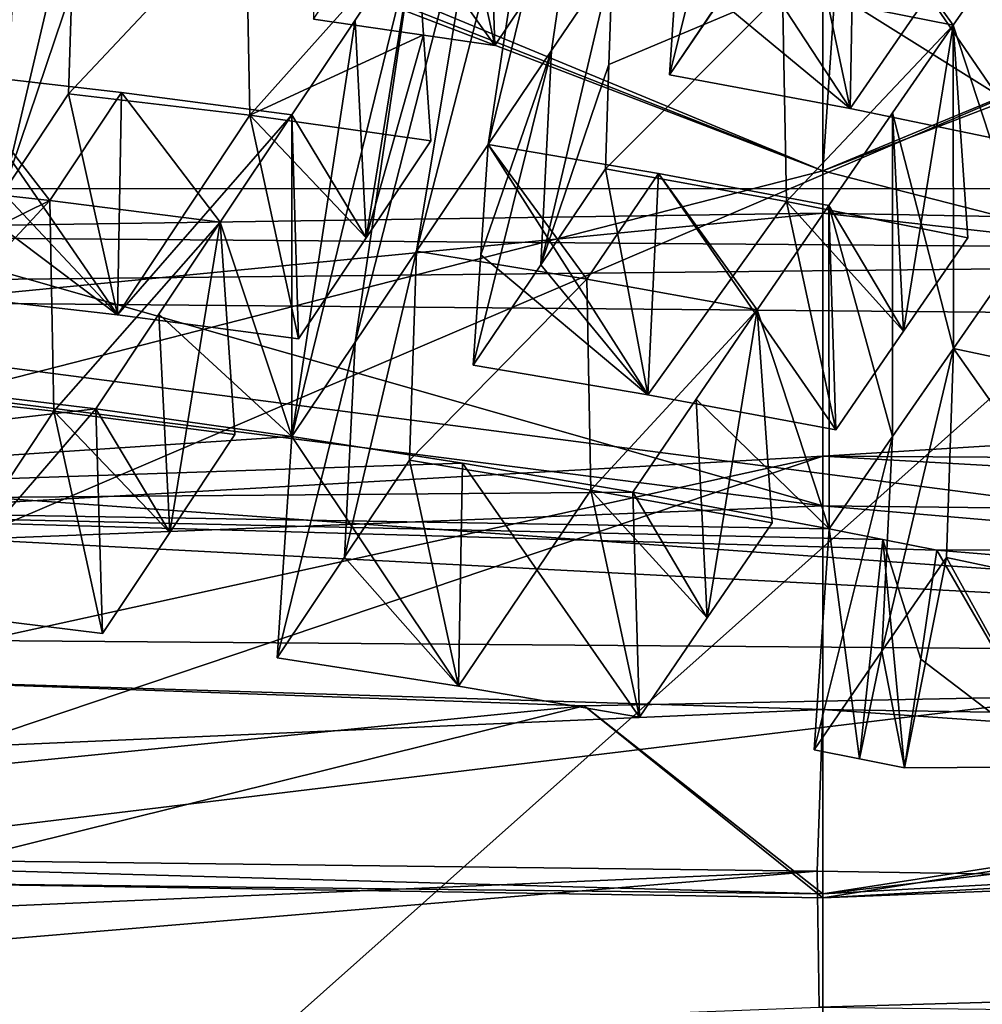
# Model space of a CAD drawing. Header units: millimetres. Extents: x -108 to 102, y -29 to 80.
# Tile 133 of 256: x -66.48 to -65.3, y 33.08 to 34.28. Entities that reach past the tile are written whole.
import ezdxf

# ---------------------------------------------------------------- set-up
doc = ezdxf.new("R2010")
doc.units = ezdxf.units.MM
doc.header["$LTSCALE"] = 65.185185
for name, color, linetype in [('116', 7, 'CONTINUOUS'), ('1233', 7, 'CONTINUOUS'), ('1259', 7, 'CONTINUOUS'), ('1278', 7, 'CONTINUOUS'), ('1408', 7, 'CONTINUOUS'), ('1420', 7, 'CONTINUOUS'), ('147', 7, 'CONTINUOUS'), ('148', 7, 'CONTINUOUS'), ('149', 7, 'CONTINUOUS'), ('150', 7, 'CONTINUOUS'), ('151', 7, 'CONTINUOUS'), ('152', 7, 'CONTINUOUS'), ('1573', 7, 'CONTINUOUS'), ('1584', 7, 'CONTINUOUS'), ('1589', 7, 'CONTINUOUS'), ('160', 7, 'CONTINUOUS'), ('1600', 7, 'CONTINUOUS'), ('1622', 7, 'CONTINUOUS'), ('165', 7, 'CONTINUOUS'), ('166', 7, 'CONTINUOUS'), ('167', 7, 'CONTINUOUS'), ('1673', 7, 'CONTINUOUS'), ('1766', 7, 'CONTINUOUS'), ('1795', 7, 'CONTINUOUS'), ('1832', 7, 'CONTINUOUS'), ('185', 7, 'CONTINUOUS'), ('1867', 7, 'CONTINUOUS'), ('1899', 7, 'CONTINUOUS'), ('1903', 7, 'CONTINUOUS'), ('1925', 7, 'CONTINUOUS'), ('1997', 7, 'CONTINUOUS'), ('2140', 7, 'CONTINUOUS'), ('2160', 7, 'CONTINUOUS'), ('217', 7, 'CONTINUOUS'), ('2183', 7, 'CONTINUOUS'), ('2214', 7, 'CONTINUOUS'), ('2256', 7, 'CONTINUOUS'), ('229', 7, 'CONTINUOUS'), ('2313', 7, 'CONTINUOUS'), ('2373', 7, 'CONTINUOUS'), ('2383', 7, 'CONTINUOUS'), ('2398', 7, 'CONTINUOUS'), ('2418', 7, 'CONTINUOUS'), ('265', 7, 'CONTINUOUS'), ('313', 7, 'CONTINUOUS'), ('322', 7, 'CONTINUOUS'), ('366', 7, 'CONTINUOUS'), ('487', 7, 'CONTINUOUS'), ('607', 7, 'CONTINUOUS'), ('623', 7, 'CONTINUOUS'), ('627', 7, 'CONTINUOUS'), ('689', 7, 'CONTINUOUS'), ('749', 7, 'CONTINUOUS'), ('852', 7, 'CONTINUOUS'), ('878', 7, 'CONTINUOUS'), ('979', 7, 'CONTINUOUS')]:
    doc.layers.add(name, color=color, linetype=linetype)

msp = doc.modelspace()

# ---------------------------------------------------------------- linework, layer by layer
at = {"layer": '116', "linetype": 'CONTINUOUS'}
for points in [[(-92.5, -10.5, 80.05), (-2.5, 79.5, 80.05), (-2.5, -10.5, 80.05), (-92.5, -10.5, 80.05)], [(-2.5, 79.5, 80.05), (-92.5, -10.5, 80.05), (-61.3855, 28.8369, 80.05), (-2.5, 79.5, 80.05)]]:
    msp.add_3dface(points, dxfattribs=at)
at = {"layer": '1233', "linetype": 'CONTINUOUS'}
for points in [[(-65.5, 33.2147, 221.9209), (-66.665, 33.2281, 221.9589), (-67.525, 33.2714, 222.2429), (-65.5, 33.2147, 221.9209)], [(-65.5, 33.2098, 221.8553), (-66.665, 33.2281, 221.9589), (-65.5, 33.2147, 221.9209), (-65.5, 33.2098, 221.8553)]]:
    msp.add_3dface(points, dxfattribs=at)
at = {"layer": '1259', "linetype": 'CONTINUOUS'}
for points in [[(-68.0413, 33.9507, 221.7019), (-63.6293, 33.912, 221.4823), (-68.0413, 35.2003, 221.4815), (-68.0413, 33.9507, 221.7019)], [(-68.0413, 35.2003, 221.4815), (-63.6293, 33.912, 221.4823), (-65.4772, 35.1174, 221.0113), (-68.0413, 35.2003, 221.4815)], [(-65.4772, 35.1174, 221.0113), (-63.6293, 33.912, 221.4823), (-62.9162, 35.2032, 221.498), (-65.4772, 35.1174, 221.0113)]]:
    msp.add_3dface(points, dxfattribs=at)
at = {"layer": '1278', "linetype": 'CONTINUOUS'}
for points in [[(-65.5, 33.2098, 221.8553), (-65.5, 33.2147, 221.9209), (-61.8119, 33.4164, 223.0651), (-65.5, 33.2098, 221.8553)], [(-62.6684, 33.3226, 222.4946), (-65.5, 33.2098, 221.8553), (-61.8119, 33.4164, 223.0651), (-62.6684, 33.3226, 222.4946)]]:
    msp.add_3dface(points, dxfattribs=at)
at = {"layer": '1408', "linetype": 'CONTINUOUS'}
for points in [[(-66.4904, 34.3362, 224.0874), (-66.4151, 34.45, 224.2767), (-66.5036, 34.073, 224.1386), (-66.4904, 34.3362, 224.0874)], [(-66.5036, 34.073, 224.1386), (-66.4151, 34.45, 224.2767), (-66.4194, 34.3221, 224.3083), (-66.5036, 34.073, 224.1386)], [(-66.4236, 34.1942, 224.3398), (-66.5036, 34.073, 224.1386), (-66.4194, 34.3221, 224.3083), (-66.4236, 34.1942, 224.3398)]]:
    msp.add_3dface(points, dxfattribs=at)
at = {"layer": '1420', "linetype": 'CONTINUOUS'}
for points in [[(-65.2073, 33.3704, 222.8453), (-65.3604, 33.6353, 222.7924), (-65.3802, 33.5019, 222.8155), (-65.2073, 33.3704, 222.8453)], [(-65.3604, 33.6353, 222.7924), (-65.2073, 33.3704, 222.8453), (-65.1954, 33.6364, 222.799), (-65.3604, 33.6353, 222.7924)], [(-65.4001, 33.3692, 222.8385), (-65.2073, 33.3704, 222.8453), (-65.3802, 33.5019, 222.8155), (-65.4001, 33.3692, 222.8385)]]:
    msp.add_3dface(points, dxfattribs=at)
at = {"layer": '147', "color": 7, "linetype": 'CONTINUOUS', "true_color": 0x0303ff}
for points in [[(-72.2889, 37.9555, 237.1071), (-65.5, 38.3385, 239.2794), (-71.428, 34.115, 238.3615), (-72.2889, 37.9555, 237.1071)], [(-71.428, 34.115, 238.3615), (-65.5, 38.3385, 239.2794), (-65.927, 34.3979, 239.9662), (-71.428, 34.115, 238.3615)], [(-65.5, 34.3272, 216.5303), (-72.2889, 34.7103, 218.7026), (-65.5, 30.4455, 217.2148), (-65.5, 34.3272, 216.5303)], [(-65.5, 30.4455, 217.2148), (-72.2889, 34.7103, 218.7026), (-71.0743, 30.6946, 218.6272), (-65.5, 30.4455, 217.2148)]]:
    msp.add_3dface(points, dxfattribs=at)
at = {"layer": '148', "color": 7, "linetype": 'CONTINUOUS', "true_color": 0x0303ff}
for points in [[(-71.428, 34.115, 238.3615), (-65.927, 34.3979, 239.9662), (-72.1937, 33.8537, 238.1797), (-71.428, 34.115, 238.3615)], [(-65.5, 33.7504, 240.9008), (-72.7591, 33.3408, 238.578), (-65.5, 34.0482, 240.4754), (-65.5, 33.7504, 240.9008)], [(-65.5, 34.0482, 240.4754), (-72.7591, 33.3408, 238.578), (-66.6952, 34.0305, 240.4271), (-65.5, 34.0482, 240.4754)]]:
    msp.add_3dface(points, dxfattribs=at)
at = {"layer": '149', "color": 7, "linetype": 'CONTINUOUS', "true_color": 0x0303ff}
for points in [[(-72.7591, 33.3408, 238.578), (-65.5, 33.7504, 240.9008), (-72.7591, 32.159, 238.7863), (-72.7591, 33.3408, 238.578)], [(-72.7591, 32.159, 238.7863), (-65.5, 33.7504, 240.9008), (-69.3166, 32.4636, 240.5138), (-72.7591, 32.159, 238.7863)], [(-69.3166, 32.4636, 240.5138), (-65.5, 33.7504, 240.9008), (-65.5, 32.5686, 241.1091), (-69.3166, 32.4636, 240.5138)]]:
    msp.add_3dface(points, dxfattribs=at)
at = {"layer": '150', "color": 7, "linetype": 'CONTINUOUS', "true_color": 0x0303ff}
for points in [[(-58.7111, 34.7103, 218.7026), (-65.5, 34.3272, 216.5303), (-59.725, 30.7142, 218.7387), (-58.7111, 34.7103, 218.7026)], [(-65.5, 34.3272, 216.5303), (-65.5, 30.4455, 217.2148), (-59.725, 30.7142, 218.7387), (-65.5, 34.3272, 216.5303)]]:
    msp.add_3dface(points, dxfattribs=at)
at = {"layer": '151', "color": 7, "linetype": 'CONTINUOUS', "true_color": 0x0303ff}
for points in [[(-65.5, 33.7504, 240.9008), (-65.5, 34.0482, 240.4754), (-61.8271, 33.9774, 239.8632), (-65.5, 33.7504, 240.9008)], [(-58.5066, 33.7082, 238.1651), (-65.5, 33.7504, 240.9008), (-61.8271, 33.9774, 239.8632), (-58.5066, 33.7082, 238.1651)], [(-65.5, 33.7504, 240.9008), (-58.5066, 33.7082, 238.1651), (-58.2409, 33.3408, 238.578), (-65.5, 33.7504, 240.9008)]]:
    msp.add_3dface(points, dxfattribs=at)
at = {"layer": '152', "color": 7, "linetype": 'CONTINUOUS', "true_color": 0x0303ff}
for points in [[(-65.5, 32.5686, 241.1091), (-65.5, 33.7504, 240.9008), (-58.2409, 33.3408, 238.578), (-65.5, 32.5686, 241.1091)], [(-65.5, 32.5686, 241.1091), (-58.2409, 33.3408, 238.578), (-61.6834, 32.4636, 240.5138), (-65.5, 32.5686, 241.1091)]]:
    msp.add_3dface(points, dxfattribs=at)
at = {"layer": '1573', "linetype": 'CONTINUOUS'}
for points in [[(-61.8119, 33.4164, 223.0651), (-65.5, 33.2147, 221.9209), (-61.905, 33.6323, 222.8822), (-61.8119, 33.4164, 223.0651)], [(-61.905, 33.6323, 222.8822), (-65.5, 33.2147, 221.9209), (-63.763, 33.485, 222.0468), (-61.905, 33.6323, 222.8822)], [(-65.7924, 33.4451, 221.8205), (-67.525, 33.2714, 222.2429), (-67.7923, 33.5165, 222.2253), (-65.7924, 33.4451, 221.8205)], [(-63.763, 33.485, 222.0468), (-65.5, 33.2147, 221.9209), (-65.7924, 33.4451, 221.8205), (-63.763, 33.485, 222.0468)], [(-65.5, 33.2147, 221.9209), (-67.525, 33.2714, 222.2429), (-65.7924, 33.4451, 221.8205), (-65.5, 33.2147, 221.9209)]]:
    msp.add_3dface(points, dxfattribs=at)
at = {"layer": '1584', "linetype": 'CONTINUOUS'}
for points in [[(-66.3635, 33.9236, 223.8546), (-66.5675, 34.2196, 223.8936), (-66.5765, 34.0841, 223.9131), (-66.3635, 33.9236, 223.8546)], [(-66.3586, 34.1959, 223.8203), (-66.5675, 34.2196, 223.8936), (-66.3635, 33.9236, 223.8546), (-66.3586, 34.1959, 223.8203)], [(-66.1502, 34.1684, 223.7479), (-66.3586, 34.1959, 223.8203), (-66.3635, 33.9236, 223.8546), (-66.1502, 34.1684, 223.7479)], [(-66.1502, 34.1684, 223.7479), (-66.3635, 33.9236, 223.8546), (-66.1419, 33.8942, 223.7776), (-66.1502, 34.1684, 223.7479)], [(-66.5856, 33.9487, 223.9325), (-66.3635, 33.9236, 223.8546), (-66.5765, 34.0841, 223.9131), (-66.5856, 33.9487, 223.9325)]]:
    msp.add_3dface(points, dxfattribs=at)
at = {"layer": '1589', "linetype": 'CONTINUOUS'}
for points in [[(-65.7577, 34.3575, 224.0492), (-65.7619, 34.2298, 224.0808), (-65.8453, 33.9848, 223.9127), (-65.7577, 34.3575, 224.0492)], [(-65.7577, 34.3575, 224.0492), (-65.8453, 33.9848, 223.9127), (-65.8322, 34.2473, 223.8613), (-65.7577, 34.3575, 224.0492)], [(-65.9281, 33.8618, 223.7041), (-65.919, 33.9969, 223.6847), (-65.8322, 34.2473, 223.8613), (-65.9281, 33.8618, 223.7041)], [(-65.8453, 33.9848, 223.9127), (-65.9281, 33.8618, 223.7041), (-65.8322, 34.2473, 223.8613), (-65.8453, 33.9848, 223.9127)], [(-65.919, 33.9969, 223.6847), (-65.91, 34.132, 223.6653), (-65.8322, 34.2473, 223.8613), (-65.919, 33.9969, 223.6847)], [(-65.7619, 34.2298, 224.0808), (-65.7661, 34.1022, 224.1123), (-65.8453, 33.9848, 223.9127), (-65.7619, 34.2298, 224.0808)]]:
    msp.add_3dface(points, dxfattribs=at)
at = {"layer": '160', "color": 7, "linetype": 'CONTINUOUS', "true_color": 0x0303ff}
for points in [[(-71.3014, 32.6148, 162.05), (-71.3014, 36.3852, 162.05), (-65.5, 34.1, 162.05), (-71.3014, 32.6148, 162.05)], [(-65.5, 34.1, 162.05), (-71.3014, 36.3852, 162.05), (-67.7983, 35.0521, 162.05), (-65.5, 34.1, 162.05)], [(-63.2017, 35.0521, 162.05), (-59.6986, 32.6148, 162.05), (-65.5, 34.1, 162.05), (-63.2017, 35.0521, 162.05)], [(-59.6986, 32.6148, 162.05), (-71.3014, 32.6148, 162.05), (-65.5, 34.1, 162.05), (-59.6986, 32.6148, 162.05)]]:
    msp.add_3dface(points, dxfattribs=at)
at = {"layer": '1600', "linetype": 'CONTINUOUS'}
for points in [[(-63.763, 33.9957, 221.9568), (-67.7923, 34.0271, 222.1352), (-63.763, 33.5032, 222.0436), (-63.763, 33.9957, 221.9568)], [(-63.763, 33.5032, 222.0436), (-67.7923, 34.0271, 222.1352), (-67.7656, 33.7891, 222.2252), (-63.763, 33.5032, 222.0436)], [(-67.7923, 33.5347, 222.222), (-63.763, 33.5032, 222.0436), (-67.7656, 33.7891, 222.2252), (-67.7923, 33.5347, 222.222)]]:
    msp.add_3dface(points, dxfattribs=at)
at = {"layer": '1622', "linetype": 'CONTINUOUS'}
for points in [[(-65.4665, 34.1761, 224.2343), (-65.67, 34.4867, 224.2704), (-65.679, 34.3521, 224.2898), (-65.4665, 34.1761, 224.2343)], [(-65.4616, 34.4475, 224.2001), (-65.67, 34.4867, 224.2704), (-65.4665, 34.1761, 224.2343), (-65.4616, 34.4475, 224.2001)], [(-65.2443, 34.13, 224.16), (-65.4616, 34.4475, 224.2001), (-65.4665, 34.1761, 224.2343), (-65.2443, 34.13, 224.16)], [(-65.2527, 34.4044, 224.1303), (-65.4616, 34.4475, 224.2001), (-65.2443, 34.13, 224.16), (-65.2527, 34.4044, 224.1303)], [(-65.688, 34.2175, 224.3091), (-65.4665, 34.1761, 224.2343), (-65.679, 34.3521, 224.2898), (-65.688, 34.2175, 224.3091)]]:
    msp.add_3dface(points, dxfattribs=at)
at = {"layer": '165', "linetype": 'CONTINUOUS'}
for points in [[(-65.5, 34.1, 162.05), (-67.7983, 35.0521, 162.05), (-65.5, 34.1, 215.05), (-65.5, 34.1, 162.05)], [(-65.5, 34.1, 215.05), (-67.7983, 35.0521, 162.05), (-67.6708, 34.9313, 215.05), (-65.5, 34.1, 215.05)]]:
    msp.add_3dface(points, dxfattribs=at)
at = {"layer": '166', "linetype": 'CONTINUOUS'}
for points in [[(-65.5001, 37, 216.7243), (-65.5, 34.1, 215.05), (-67.6708, 34.9313, 215.05), (-65.5001, 37, 216.7243)], [(-65.5001, 37, 216.7243), (-65.3035, 37, 216.6947), (-65.5, 34.1, 215.05), (-65.5001, 37, 216.7243)], [(-65.5, 34.1, 215.05), (-65.3035, 37, 216.6947), (-63.3292, 34.9313, 215.05), (-65.5, 34.1, 215.05)]]:
    msp.add_3dface(points, dxfattribs=at)
at = {"layer": '167', "linetype": 'CONTINUOUS'}
for points in [[(-63.2017, 35.0521, 162.05), (-65.5, 34.1, 162.05), (-63.3292, 34.9313, 215.05), (-63.2017, 35.0521, 162.05)], [(-65.5, 34.1, 162.05), (-65.5, 34.1, 215.05), (-63.3292, 34.9313, 215.05), (-65.5, 34.1, 162.05)]]:
    msp.add_3dface(points, dxfattribs=at)
at = {"layer": '1673', "linetype": 'CONTINUOUS'}
for points in [[(-72.1937, 33.8537, 238.1797), (-65.927, 34.3979, 239.9662), (-71.7438, 34.0092, 238.1209), (-72.1937, 33.8537, 238.1797)], [(-71.7438, 34.0092, 238.1209), (-65.927, 34.3979, 239.9662), (-68.4073, 34.3139, 239.5589), (-71.7438, 34.0092, 238.1209)], [(-69.0538, 33.2858, 239.548), (-65.5072, 33.2427, 240.6349), (-65.5, 33.4403, 240.0923), (-69.0538, 33.2858, 239.548)], [(-65.5072, 33.2427, 240.6349), (-61.7955, 33.1824, 240.0503), (-65.5, 33.4403, 240.0923), (-65.5072, 33.2427, 240.6349)], [(-65.5, 33.4403, 240.0923), (-61.7955, 33.1824, 240.0503), (-61.9462, 33.3843, 239.5306), (-65.5, 33.4403, 240.0923)], [(-69.2183, 33.083, 240.0633), (-65.5072, 33.2427, 240.6349), (-69.0538, 33.2858, 239.548), (-69.2183, 33.083, 240.0633)]]:
    msp.add_3dface(points, dxfattribs=at)
at = {"layer": '1766', "linetype": 'CONTINUOUS'}
for points in [[(-65.4277, 33.5118, 223.0851), (-65.3486, 33.6265, 223.2848), (-65.4001, 33.3692, 222.8385), (-65.4277, 33.5118, 223.0851)], [(-65.3486, 33.6265, 223.2848), (-65.2073, 33.3704, 222.8453), (-65.4001, 33.3692, 222.8385), (-65.3486, 33.6265, 223.2848)], [(-65.3486, 33.6265, 223.2848), (-65.1273, 33.5795, 223.2111), (-65.2073, 33.3704, 222.8453), (-65.3486, 33.6265, 223.2848)], [(-65.5107, 33.391, 222.8756), (-65.4277, 33.5118, 223.0851), (-65.4554, 33.3802, 222.8571), (-65.5107, 33.391, 222.8756)], [(-65.4277, 33.5118, 223.0851), (-65.4001, 33.3692, 222.8385), (-65.4554, 33.3802, 222.8571), (-65.4277, 33.5118, 223.0851)]]:
    msp.add_3dface(points, dxfattribs=at)
at = {"layer": '1795', "linetype": 'CONTINUOUS'}
for points in [[(-66.0725, 33.8902, 223.2557), (-65.9977, 34.0017, 223.4443), (-66.0857, 33.6268, 223.3072), (-66.0725, 33.8902, 223.2557)], [(-66.0857, 33.6268, 223.3072), (-65.9977, 34.0017, 223.4443), (-66.0061, 33.7456, 223.5076), (-66.0857, 33.6268, 223.3072)], [(-66.1682, 33.5036, 223.0996), (-66.15, 33.7747, 223.0606), (-66.0725, 33.8902, 223.2557), (-66.1682, 33.5036, 223.0996)], [(-66.1682, 33.5036, 223.0996), (-66.0725, 33.8902, 223.2557), (-66.0857, 33.6268, 223.3072), (-66.1682, 33.5036, 223.0996)]]:
    msp.add_3dface(points, dxfattribs=at)
at = {"layer": '1832', "linetype": 'CONTINUOUS'}
for points in [[(-66.0061, 33.7456, 223.5076), (-65.9462, 33.469, 223.0234), (-66.0857, 33.6268, 223.3072), (-66.0061, 33.7456, 223.5076)], [(-65.9462, 33.469, 223.0234), (-66.0061, 33.7456, 223.5076), (-65.7842, 33.7091, 223.4317), (-65.9462, 33.469, 223.0234)], [(-65.7244, 33.4309, 222.9478), (-65.9462, 33.469, 223.0234), (-65.7842, 33.7091, 223.4317), (-65.7244, 33.4309, 222.9478)], [(-65.7244, 33.4309, 222.9478), (-65.7842, 33.7091, 223.4317), (-65.6416, 33.5526, 223.1567), (-65.7244, 33.4309, 222.9478)], [(-65.7842, 33.7091, 223.4317), (-65.5623, 33.6688, 223.3566), (-65.6416, 33.5526, 223.1567), (-65.7842, 33.7091, 223.4317)], [(-66.1682, 33.5036, 223.0996), (-66.0857, 33.6268, 223.3072), (-65.9462, 33.469, 223.0234), (-66.1682, 33.5036, 223.0996)]]:
    msp.add_3dface(points, dxfattribs=at)
at = {"layer": '185', "linetype": 'CONTINUOUS'}
for points in [[(-60.0501, 35.7729, 243.4059), (-70.9501, 35.7724, 243.4072), (-60.05, 34.0781, 242.7484), (-60.0501, 35.7729, 243.4059)], [(-70.9501, 35.7724, 243.4072), (-70.95, 34.0779, 242.7484), (-60.05, 34.0781, 242.7484), (-70.9501, 35.7724, 243.4072)], [(-70.95, 34.0779, 242.7484), (-70.95, 32.7591, 242.0395), (-60.05, 34.0781, 242.7484), (-70.95, 34.0779, 242.7484)], [(-60.05, 34.0781, 242.7484), (-70.95, 32.7591, 242.0395), (-60.05, 32.7592, 242.0395), (-60.05, 34.0781, 242.7484)]]:
    msp.add_3dface(points, dxfattribs=at)
at = {"layer": '1867', "linetype": 'CONTINUOUS'}
for points in [[(-66.2063, 34.4251, 224.2037), (-66.2015, 34.1678, 224.2622), (-66.4236, 34.1942, 224.3398), (-66.2063, 34.4251, 224.2037)], [(-66.2063, 34.4251, 224.2037), (-66.4236, 34.1942, 224.3398), (-66.4194, 34.3221, 224.3083), (-66.2063, 34.4251, 224.2037)], [(-66.2063, 34.4251, 224.2037), (-65.9979, 34.396, 224.1315), (-66.2015, 34.1678, 224.2622), (-66.2063, 34.4251, 224.2037)], [(-66.2015, 34.1678, 224.2622), (-65.9979, 34.396, 224.1315), (-65.9889, 34.2664, 224.1585), (-66.2015, 34.1678, 224.2622)], [(-65.9799, 34.1367, 224.1855), (-66.2015, 34.1678, 224.2622), (-65.9889, 34.2664, 224.1585), (-65.9799, 34.1367, 224.1855)]]:
    msp.add_3dface(points, dxfattribs=at)
at = {"layer": '1899', "linetype": 'CONTINUOUS'}
for points in [[(-65.5805, 33.9297, 223.3023), (-65.6551, 33.8205, 223.114), (-65.6416, 33.5526, 223.1567), (-65.5805, 33.9297, 223.3023)], [(-65.5623, 33.6688, 223.3566), (-65.5805, 33.9297, 223.3023), (-65.6416, 33.5526, 223.1567), (-65.5623, 33.6688, 223.3566)], [(-65.6551, 33.8205, 223.114), (-65.7328, 33.7064, 222.9179), (-65.6416, 33.5526, 223.1567), (-65.6551, 33.8205, 223.114)], [(-65.7328, 33.7064, 222.9179), (-65.7244, 33.4309, 222.9478), (-65.6416, 33.5526, 223.1567), (-65.7328, 33.7064, 222.9179)]]:
    msp.add_3dface(points, dxfattribs=at)
at = {"layer": '1903', "linetype": 'CONTINUOUS'}
for points in [[(-65.4012, 33.9036, 223.7635), (-65.3404, 34.2783, 223.9085), (-65.4147, 34.1709, 223.7208), (-65.4012, 33.9036, 223.7635)], [(-65.3224, 34.0177, 223.9627), (-65.3404, 34.2783, 223.9085), (-65.4012, 33.9036, 223.7635), (-65.3224, 34.0177, 223.9627)], [(-65.4927, 34.0576, 223.5237), (-65.4012, 33.9036, 223.7635), (-65.4147, 34.1709, 223.7208), (-65.4927, 34.0576, 223.5237)], [(-65.4927, 34.0576, 223.5237), (-65.4843, 33.7827, 223.5535), (-65.4012, 33.9036, 223.7635), (-65.4927, 34.0576, 223.5237)]]:
    msp.add_3dface(points, dxfattribs=at)
at = {"layer": '1925', "linetype": 'CONTINUOUS'}
for points in [[(-66.6036, 33.5608, 223.2509), (-66.3903, 33.8083, 223.1437), (-66.5987, 33.8339, 223.2165), (-66.6036, 33.5608, 223.2509)], [(-66.6036, 33.5608, 223.2509), (-66.3819, 33.5335, 223.1735), (-66.3903, 33.8083, 223.1437), (-66.6036, 33.5608, 223.2509)]]:
    msp.add_3dface(points, dxfattribs=at)
at = {"layer": '1997', "linetype": 'CONTINUOUS'}
for points in [[(-65.9615, 34.5286, 224.8662), (-65.9018, 34.2532, 224.3821), (-66.1235, 34.2854, 224.4586), (-65.9615, 34.5286, 224.8662)], [(-65.9018, 34.2532, 224.3821), (-65.9615, 34.5286, 224.8662), (-65.8188, 34.3768, 224.5913), (-65.9018, 34.2532, 224.3821)]]:
    msp.add_3dface(points, dxfattribs=at)
at = {"layer": '2140', "linetype": 'CONTINUOUS'}
for points in [[(-69.2135, 32.9324, 240.0915), (-65.5072, 33.2427, 240.6349), (-69.2183, 33.083, 240.0633), (-69.2135, 32.9324, 240.0915)], [(-69.2135, 32.9324, 240.0915), (-65.5046, 33.0761, 240.6642), (-65.5072, 33.2427, 240.6349), (-69.2135, 32.9324, 240.0915)], [(-65.5046, 33.0761, 240.6642), (-61.7955, 33.1824, 240.0503), (-65.5072, 33.2427, 240.6349), (-65.5046, 33.0761, 240.6642)], [(-65.5046, 33.0761, 240.6642), (-61.7952, 33.0314, 240.0769), (-61.7955, 33.1824, 240.0503), (-65.5046, 33.0761, 240.6642)]]:
    msp.add_3dface(points, dxfattribs=at)
at = {"layer": '2160', "linetype": 'CONTINUOUS'}
for points in [[(-66.2996, 33.6573, 223.3806), (-66.2379, 34.0369, 223.5271), (-66.313, 33.9243, 223.3382), (-66.2996, 33.6573, 223.3806)], [(-66.2199, 33.7771, 223.5812), (-66.2379, 34.0369, 223.5271), (-66.2996, 33.6573, 223.3806), (-66.2199, 33.7771, 223.5812)], [(-66.2996, 33.6573, 223.3806), (-66.313, 33.9243, 223.3382), (-66.3903, 33.8083, 223.1437), (-66.2996, 33.6573, 223.3806)], [(-66.3819, 33.5335, 223.1735), (-66.2996, 33.6573, 223.3806), (-66.3903, 33.8083, 223.1437), (-66.3819, 33.5335, 223.1735)]]:
    msp.add_3dface(points, dxfattribs=at)
at = {"layer": '217', "linetype": 'CONTINUOUS'}
for points in [[(-66.6552, 34.0869, 223.673), (-66.4464, 34.0637, 223.5997), (-66.6594, 33.9586, 223.7047), (-66.6552, 34.0869, 223.673)], [(-66.4416, 33.8057, 223.6584), (-66.6637, 33.8303, 223.7364), (-66.4464, 34.0637, 223.5997), (-66.4416, 33.8057, 223.6584)], [(-66.4464, 34.0637, 223.5997), (-66.6637, 33.8303, 223.7364), (-66.6594, 33.9586, 223.7047), (-66.4464, 34.0637, 223.5997)], [(-66.2379, 34.0369, 223.5271), (-66.4416, 33.8057, 223.6584), (-66.4464, 34.0637, 223.5997), (-66.2379, 34.0369, 223.5271)], [(-66.2199, 33.7771, 223.5812), (-66.4416, 33.8057, 223.6584), (-66.2379, 34.0369, 223.5271), (-66.2199, 33.7771, 223.5812)]]:
    msp.add_3dface(points, dxfattribs=at)
at = {"layer": '2183', "linetype": 'CONTINUOUS'}
for points in [[(-65.4925, 33.6616, 222.8368), (-65.5107, 33.391, 222.8756), (-65.4554, 33.3802, 222.8571), (-65.4925, 33.6616, 222.8368)], [(-65.4265, 33.6486, 222.8146), (-65.4925, 33.6616, 222.8368), (-65.4554, 33.3802, 222.8571), (-65.4265, 33.6486, 222.8146)], [(-65.4001, 33.3692, 222.8385), (-65.4265, 33.6486, 222.8146), (-65.4554, 33.3802, 222.8571), (-65.4001, 33.3692, 222.8385)], [(-65.3604, 33.6353, 222.7924), (-65.4265, 33.6486, 222.8146), (-65.3802, 33.5019, 222.8155), (-65.3604, 33.6353, 222.7924)], [(-65.4265, 33.6486, 222.8146), (-65.4001, 33.3692, 222.8385), (-65.3802, 33.5019, 222.8155), (-65.4265, 33.6486, 222.8146)]]:
    msp.add_3dface(points, dxfattribs=at)
at = {"layer": '2214', "linetype": 'CONTINUOUS'}
for points in [[(-66.665, 33.2281, 221.9589), (-65.7924, 33.4451, 221.8205), (-67.7923, 33.5165, 222.2253), (-66.665, 33.2281, 221.9589)], [(-65.5, 33.2098, 221.8553), (-63.763, 33.485, 222.0468), (-65.7924, 33.4451, 221.8205), (-65.5, 33.2098, 221.8553)], [(-65.5, 33.2098, 221.8553), (-62.6684, 33.3226, 222.4946), (-63.763, 33.485, 222.0468), (-65.5, 33.2098, 221.8553)], [(-66.665, 33.2281, 221.9589), (-65.5, 33.2098, 221.8553), (-65.7924, 33.4451, 221.8205), (-66.665, 33.2281, 221.9589)]]:
    msp.add_3dface(points, dxfattribs=at)
at = {"layer": '2256', "color": 7, "linetype": 'CONTINUOUS', "true_color": 0x303b4f}
for points in [[(-70.8459, 34.7636, 219.005), (-64.5131, 34.5177, 217.6102), (-70.8459, 31.8097, 219.5258), (-70.8459, 34.7636, 219.005)], [(-64.5131, 34.5177, 217.6102), (-67.7918, 31.5996, 218.3346), (-70.8459, 31.8097, 219.5258), (-64.5131, 34.5177, 217.6102)], [(-64.5131, 34.5177, 217.6102), (-64.5131, 31.5637, 218.131), (-67.7918, 31.5996, 218.3346), (-64.5131, 34.5177, 217.6102)]]:
    msp.add_3dface(points, dxfattribs=at)
at = {"layer": '229', "linetype": 'CONTINUOUS'}
for points in [[(-65.1273, 33.5795, 223.2111), (-65.3486, 33.6265, 223.2848), (-65.3402, 33.8824, 223.2216), (-65.1273, 33.5795, 223.2111)], [(-65.1322, 33.8382, 223.1522), (-65.1273, 33.5795, 223.2111), (-65.3402, 33.8824, 223.2216), (-65.1322, 33.8382, 223.1522)]]:
    msp.add_3dface(points, dxfattribs=at)
at = {"layer": '2313', "linetype": 'CONTINUOUS'}
for points in [[(-67.3878, 33.693, 223.1194), (-63.763, 33.5032, 222.0436), (-67.7923, 33.5347, 222.222), (-67.3878, 33.693, 223.1194)], [(-67.3878, 33.693, 223.1194), (-65.3604, 33.6353, 222.7924), (-63.763, 33.5032, 222.0436), (-67.3878, 33.693, 223.1194)], [(-65.3604, 33.6353, 222.7924), (-65.1954, 33.6364, 222.799), (-63.763, 33.5032, 222.0436), (-65.3604, 33.6353, 222.7924)]]:
    msp.add_3dface(points, dxfattribs=at)
at = {"layer": '2373', "linetype": 'CONTINUOUS'}
msp.add_3dface([(-65.906, 34.39, 224.3673), (-65.9018, 34.2532, 224.3821), (-65.8188, 34.3768, 224.5913), (-65.906, 34.39, 224.3673)], dxfattribs=at)
at = {"layer": '2383', "linetype": 'CONTINUOUS'}
for points in [[(-65.5917, 34.6015, 224.4678), (-65.6048, 34.3401, 224.519), (-65.688, 34.2175, 224.3091), (-65.5917, 34.6015, 224.4678)], [(-65.5917, 34.6015, 224.4678), (-65.688, 34.2175, 224.3091), (-65.679, 34.3521, 224.2898), (-65.5917, 34.6015, 224.4678)]]:
    msp.add_3dface(points, dxfattribs=at)
at = {"layer": '2398', "linetype": 'CONTINUOUS'}
for points in [[(-65.9977, 34.0017, 223.4443), (-65.7891, 33.9673, 223.373), (-66.0061, 33.7456, 223.5076), (-65.9977, 34.0017, 223.4443)], [(-66.0061, 33.7456, 223.5076), (-65.7891, 33.9673, 223.373), (-65.7842, 33.7091, 223.4317), (-66.0061, 33.7456, 223.5076)], [(-65.7891, 33.9673, 223.373), (-65.5805, 33.9297, 223.3023), (-65.7842, 33.7091, 223.4317), (-65.7891, 33.9673, 223.373)], [(-65.5805, 33.9297, 223.3023), (-65.5623, 33.6688, 223.3566), (-65.7842, 33.7091, 223.4317), (-65.5805, 33.9297, 223.3023)]]:
    msp.add_3dface(points, dxfattribs=at)
at = {"layer": '2418', "linetype": 'CONTINUOUS'}
for points in [[(-65.5, 33.6899, 240.0483), (-69.0538, 33.5504, 239.5014), (-65.5, 33.4403, 240.0923), (-65.5, 33.6899, 240.0483)], [(-61.9462, 33.6489, 239.484), (-65.5, 33.6899, 240.0483), (-61.9462, 33.3843, 239.5306), (-61.9462, 33.6489, 239.484)], [(-65.5, 33.6899, 240.0483), (-65.5, 33.4403, 240.0923), (-61.9462, 33.3843, 239.5306), (-65.5, 33.6899, 240.0483)], [(-69.0538, 33.5504, 239.5014), (-69.0538, 33.2858, 239.548), (-65.5, 33.4403, 240.0923), (-69.0538, 33.5504, 239.5014)]]:
    msp.add_3dface(points, dxfattribs=at)
at = {"layer": '265', "linetype": 'CONTINUOUS'}
for points in [[(-65.7577, 34.3575, 224.0492), (-65.5493, 34.3198, 223.9786), (-65.7619, 34.2298, 224.0808), (-65.7577, 34.3575, 224.0492)], [(-65.7619, 34.2298, 224.0808), (-65.5493, 34.3198, 223.9786), (-65.7661, 34.1022, 224.1123), (-65.7619, 34.2298, 224.0808)], [(-65.7661, 34.1022, 224.1123), (-65.5493, 34.3198, 223.9786), (-65.5444, 34.0621, 224.0372), (-65.7661, 34.1022, 224.1123)], [(-65.5493, 34.3198, 223.9786), (-65.3404, 34.2783, 223.9085), (-65.5444, 34.0621, 224.0372), (-65.5493, 34.3198, 223.9786)], [(-65.3404, 34.2783, 223.9085), (-65.3224, 34.0177, 223.9627), (-65.5444, 34.0621, 224.0372), (-65.3404, 34.2783, 223.9085)]]:
    msp.add_3dface(points, dxfattribs=at)
at = {"layer": '313', "linetype": 'CONTINUOUS'}
for points in [[(-65.91, 34.132, 223.6653), (-65.919, 33.9969, 223.6847), (-65.7142, 33.8256, 223.6312), (-65.91, 34.132, 223.6653)], [(-65.7014, 34.0965, 223.5942), (-65.91, 34.132, 223.6653), (-65.7142, 33.8256, 223.6312), (-65.7014, 34.0965, 223.5942)], [(-65.4843, 33.7827, 223.5535), (-65.7014, 34.0965, 223.5942), (-65.7142, 33.8256, 223.6312), (-65.4843, 33.7827, 223.5535)], [(-65.4927, 34.0576, 223.5237), (-65.7014, 34.0965, 223.5942), (-65.4843, 33.7827, 223.5535), (-65.4927, 34.0576, 223.5237)], [(-65.919, 33.9969, 223.6847), (-65.9281, 33.8618, 223.7041), (-65.7142, 33.8256, 223.6312), (-65.919, 33.9969, 223.6847)]]:
    msp.add_3dface(points, dxfattribs=at)
at = {"layer": '322', "linetype": 'CONTINUOUS'}
for points in [[(-65.3402, 33.8824, 223.2216), (-65.3486, 33.6265, 223.2848), (-65.4277, 33.5118, 223.0851), (-65.3402, 33.8824, 223.2216)], [(-65.4147, 33.7746, 223.0334), (-65.3402, 33.8824, 223.2216), (-65.4277, 33.5118, 223.0851), (-65.4147, 33.7746, 223.0334)], [(-65.4925, 33.6616, 222.8368), (-65.4147, 33.7746, 223.0334), (-65.5107, 33.391, 222.8756), (-65.4925, 33.6616, 222.8368)], [(-65.5107, 33.391, 222.8756), (-65.4147, 33.7746, 223.0334), (-65.4277, 33.5118, 223.0851), (-65.5107, 33.391, 222.8756)]]:
    msp.add_3dface(points, dxfattribs=at)
at = {"layer": '366', "linetype": 'CONTINUOUS'}
for points in [[(-66.1682, 33.5036, 223.0996), (-65.9462, 33.469, 223.0234), (-66.15, 33.7747, 223.0606), (-66.1682, 33.5036, 223.0996)], [(-66.15, 33.7747, 223.0606), (-65.9462, 33.469, 223.0234), (-65.9413, 33.7421, 222.989), (-66.15, 33.7747, 223.0606)], [(-65.9462, 33.469, 223.0234), (-65.7244, 33.4309, 222.9478), (-65.9413, 33.7421, 222.989), (-65.9462, 33.469, 223.0234)], [(-65.9413, 33.7421, 222.989), (-65.7244, 33.4309, 222.9478), (-65.7328, 33.7064, 222.9179), (-65.9413, 33.7421, 222.989)]]:
    msp.add_3dface(points, dxfattribs=at)
at = {"layer": '487', "linetype": 'CONTINUOUS'}
for points in [[(-66.6637, 33.8303, 223.7364), (-66.4416, 33.8057, 223.6584), (-66.6036, 33.5608, 223.2509), (-66.6637, 33.8303, 223.7364)], [(-66.6036, 33.5608, 223.2509), (-66.4416, 33.8057, 223.6584), (-66.3819, 33.5335, 223.1735), (-66.6036, 33.5608, 223.2509)], [(-66.4416, 33.8057, 223.6584), (-66.2199, 33.7771, 223.5812), (-66.2996, 33.6573, 223.3806), (-66.4416, 33.8057, 223.6584)], [(-66.3819, 33.5335, 223.1735), (-66.4416, 33.8057, 223.6584), (-66.2996, 33.6573, 223.3806), (-66.3819, 33.5335, 223.1735)]]:
    msp.add_3dface(points, dxfattribs=at)
at = {"layer": '607', "linetype": 'CONTINUOUS'}
for points in [[(-65.5, 34.0482, 240.4754), (-66.6952, 34.0305, 240.4271), (-65.5, 33.6899, 240.0483), (-65.5, 34.0482, 240.4754)], [(-61.8271, 33.9774, 239.8632), (-65.5, 34.0482, 240.4754), (-61.9462, 33.6489, 239.484), (-61.8271, 33.9774, 239.8632)], [(-61.9462, 33.6489, 239.484), (-65.5, 34.0482, 240.4754), (-65.5, 33.6899, 240.0483), (-61.9462, 33.6489, 239.484)], [(-66.6952, 34.0305, 240.4271), (-67.892, 33.9925, 240.2581), (-65.5, 33.6899, 240.0483), (-66.6952, 34.0305, 240.4271)], [(-65.5, 33.6899, 240.0483), (-67.892, 33.9925, 240.2581), (-69.0538, 33.5504, 239.5014), (-65.5, 33.6899, 240.0483)]]:
    msp.add_3dface(points, dxfattribs=at)
at = {"layer": '623', "linetype": 'CONTINUOUS'}
for points in [[(-65.7661, 34.1022, 224.1123), (-65.7142, 33.8256, 223.6312), (-65.8453, 33.9848, 223.9127), (-65.7661, 34.1022, 224.1123)], [(-65.7661, 34.1022, 224.1123), (-65.5444, 34.0621, 224.0372), (-65.7142, 33.8256, 223.6312), (-65.7661, 34.1022, 224.1123)], [(-65.5444, 34.0621, 224.0372), (-65.4843, 33.7827, 223.5535), (-65.7142, 33.8256, 223.6312), (-65.5444, 34.0621, 224.0372)], [(-65.5444, 34.0621, 224.0372), (-65.3224, 34.0177, 223.9627), (-65.4012, 33.9036, 223.7635), (-65.5444, 34.0621, 224.0372)], [(-65.4843, 33.7827, 223.5535), (-65.5444, 34.0621, 224.0372), (-65.4012, 33.9036, 223.7635), (-65.4843, 33.7827, 223.5535)], [(-65.9281, 33.8618, 223.7041), (-65.8453, 33.9848, 223.9127), (-65.7142, 33.8256, 223.6312), (-65.9281, 33.8618, 223.7041)]]:
    msp.add_3dface(points, dxfattribs=at)
at = {"layer": '627', "linetype": 'CONTINUOUS'}
for points in [[(-68.0413, 33.9507, 221.7019), (-67.7923, 34.0271, 222.1352), (-63.763, 33.9957, 221.9568), (-68.0413, 33.9507, 221.7019)], [(-63.6293, 33.912, 221.4823), (-68.0413, 33.9507, 221.7019), (-63.763, 33.9957, 221.9568), (-63.6293, 33.912, 221.4823)]]:
    msp.add_3dface(points, dxfattribs=at)
at = {"layer": '689', "linetype": 'CONTINUOUS'}
for points in [[(-66.0099, 35.4517, 225.9844), (-65.9352, 35.5647, 226.1723), (-66.5675, 34.2196, 223.8936), (-66.0099, 35.4517, 225.9844)], [(-66.5675, 34.2196, 223.8936), (-65.9352, 35.5647, 226.1723), (-66.4904, 34.3362, 224.0874), (-66.5675, 34.2196, 223.8936)], [(-66.5047, 35.3606, 225.9392), (-67.5529, 34.1438, 223.9958), (-66.427, 35.4782, 226.1346), (-66.5047, 35.3606, 225.9392)], [(-66.427, 35.4782, 226.1346), (-67.5529, 34.1438, 223.9958), (-67.4652, 34.2765, 224.2163), (-66.427, 35.4782, 226.1346)], [(-67.3881, 34.3931, 224.4101), (-66.427, 35.4782, 226.1346), (-67.4652, 34.2765, 224.2163), (-67.3881, 34.3931, 224.4101)], [(-66.0099, 35.4517, 225.9844), (-66.6552, 34.0869, 223.673), (-66.7306, 33.9727, 223.4833), (-66.0099, 35.4517, 225.9844)], [(-66.0876, 35.3342, 225.7892), (-66.0099, 35.4517, 225.9844), (-66.7306, 33.9727, 223.4833), (-66.0876, 35.3342, 225.7892)], [(-66.6552, 34.0869, 223.673), (-66.0099, 35.4517, 225.9844), (-66.5675, 34.2196, 223.8936), (-66.6552, 34.0869, 223.673)], [(-66.1753, 35.2013, 225.5686), (-66.0876, 35.3342, 225.7892), (-66.8075, 33.8562, 223.29), (-66.1753, 35.2013, 225.5686)], [(-66.8075, 33.8562, 223.29), (-66.0876, 35.3342, 225.7892), (-66.7306, 33.9727, 223.4833), (-66.8075, 33.8562, 223.29)], [(-66.1753, 35.2013, 225.5686), (-66.8075, 33.8562, 223.29), (-66.2505, 35.0873, 225.3795), (-66.1753, 35.2013, 225.5686)], [(-66.2505, 35.0873, 225.3795), (-66.8075, 33.8562, 223.29), (-66.3276, 34.9704, 225.1856), (-66.2505, 35.0873, 225.3795)], [(-66.3276, 34.9704, 225.1856), (-66.8075, 33.8562, 223.29), (-66.4153, 34.8374, 224.9651), (-66.3276, 34.9704, 225.1856)], [(-66.4153, 34.8374, 224.9651), (-66.8075, 33.8562, 223.29), (-66.4908, 34.7229, 224.7753), (-66.4153, 34.8374, 224.9651)], [(-65.91, 34.132, 223.6653), (-65.7579, 34.7529, 224.7363), (-65.8322, 34.2473, 223.8613), (-65.91, 34.132, 223.6653)], [(-65.7579, 34.7529, 224.7363), (-65.91, 34.132, 223.6653), (-65.8323, 34.6426, 224.5488), (-65.7579, 34.7529, 224.7363)], [(-65.7579, 34.7529, 224.7363), (-65.7577, 34.3575, 224.0492), (-65.8322, 34.2473, 223.8613), (-65.7579, 34.7529, 224.7363)], [(-65.91, 34.132, 223.6653), (-65.9977, 34.0017, 223.4443), (-65.8323, 34.6426, 224.5488), (-65.91, 34.132, 223.6653)], [(-65.8323, 34.6426, 224.5488), (-65.9977, 34.0017, 223.4443), (-65.9102, 34.5268, 224.3524), (-65.8323, 34.6426, 224.5488)], [(-65.9977, 34.0017, 223.4443), (-66.0725, 33.8902, 223.2557), (-65.9102, 34.5268, 224.3524), (-65.9977, 34.0017, 223.4443)], [(-66.0725, 33.8902, 223.2557), (-65.9979, 34.396, 224.1315), (-65.9102, 34.5268, 224.3524), (-66.0725, 33.8902, 223.2557)], [(-65.3404, 34.2783, 223.9085), (-65.5493, 34.3198, 223.9786), (-65.4616, 34.4475, 224.2001), (-65.3404, 34.2783, 223.9085)], [(-65.2527, 34.4044, 224.1303), (-65.3404, 34.2783, 223.9085), (-65.4616, 34.4475, 224.2001), (-65.2527, 34.4044, 224.1303)], [(-65.2525, 34.0087, 223.4433), (-65.3404, 34.2783, 223.9085), (-65.2527, 34.4044, 224.1303), (-65.2525, 34.0087, 223.4433)], [(-66.0725, 33.8902, 223.2557), (-66.15, 33.7747, 223.0606), (-65.9979, 34.396, 224.1315), (-66.0725, 33.8902, 223.2557)], [(-65.9979, 34.396, 224.1315), (-66.15, 33.7747, 223.0606), (-66.0727, 34.2844, 223.9432), (-65.9979, 34.396, 224.1315)], [(-66.0727, 34.2844, 223.9432), (-66.15, 33.7747, 223.0606), (-66.1502, 34.1684, 223.7479), (-66.0727, 34.2844, 223.9432)], [(-65.3404, 34.2783, 223.9085), (-65.3402, 33.8824, 223.2216), (-65.4147, 34.1709, 223.7208), (-65.3404, 34.2783, 223.9085)], [(-65.3402, 33.8824, 223.2216), (-65.3404, 34.2783, 223.9085), (-65.2525, 34.0087, 223.4433), (-65.3402, 33.8824, 223.2216)], [(-66.4464, 34.0637, 223.5997), (-66.6552, 34.0869, 223.673), (-66.5675, 34.2196, 223.8936), (-66.4464, 34.0637, 223.5997)], [(-66.4464, 34.0637, 223.5997), (-66.5675, 34.2196, 223.8936), (-66.3586, 34.1959, 223.8203), (-66.4464, 34.0637, 223.5997)], [(-66.2379, 34.0369, 223.5271), (-66.4464, 34.0637, 223.5997), (-66.3586, 34.1959, 223.8203), (-66.2379, 34.0369, 223.5271)], [(-66.1502, 34.1684, 223.7479), (-66.2379, 34.0369, 223.5271), (-66.3586, 34.1959, 223.8203), (-66.1502, 34.1684, 223.7479)], [(-65.4147, 33.7746, 223.0334), (-65.4927, 34.0576, 223.5237), (-65.4147, 34.1709, 223.7208), (-65.4147, 33.7746, 223.0334)], [(-65.3402, 33.8824, 223.2216), (-65.4147, 33.7746, 223.0334), (-65.4147, 34.1709, 223.7208), (-65.3402, 33.8824, 223.2216)], [(-66.2379, 34.0369, 223.5271), (-66.1502, 34.1684, 223.7479), (-66.15, 33.7747, 223.0606), (-66.2379, 34.0369, 223.5271)], [(-65.9977, 34.0017, 223.4443), (-65.91, 34.132, 223.6653), (-65.7891, 33.9673, 223.373), (-65.9977, 34.0017, 223.4443)], [(-65.91, 34.132, 223.6653), (-65.7014, 34.0965, 223.5942), (-65.7891, 33.9673, 223.373), (-65.91, 34.132, 223.6653)], [(-65.7891, 33.9673, 223.373), (-65.7014, 34.0965, 223.5942), (-65.5805, 33.9297, 223.3023), (-65.7891, 33.9673, 223.373)], [(-65.7014, 34.0965, 223.5942), (-65.4927, 34.0576, 223.5237), (-65.5805, 33.9297, 223.3023), (-65.7014, 34.0965, 223.5942)], [(-65.4927, 34.0576, 223.5237), (-65.4925, 33.6616, 222.8368), (-65.5805, 33.9297, 223.3023), (-65.4927, 34.0576, 223.5237)], [(-65.4927, 34.0576, 223.5237), (-65.4147, 33.7746, 223.0334), (-65.4925, 33.6616, 222.8368), (-65.4927, 34.0576, 223.5237)], [(-66.313, 33.9243, 223.3382), (-66.2379, 34.0369, 223.5271), (-66.15, 33.7747, 223.0606), (-66.313, 33.9243, 223.3382)], [(-65.1322, 33.8382, 223.1522), (-65.3402, 33.8824, 223.2216), (-65.2525, 34.0087, 223.4433), (-65.1322, 33.8382, 223.1522)], [(-65.5805, 33.9297, 223.3023), (-65.4925, 33.6616, 222.8368), (-65.6551, 33.8205, 223.114), (-65.5805, 33.9297, 223.3023)], [(-66.3903, 33.8083, 223.1437), (-66.313, 33.9243, 223.3382), (-66.15, 33.7747, 223.0606), (-66.3903, 33.8083, 223.1437)], [(-66.3903, 33.8083, 223.1437), (-67.3878, 33.693, 223.1194), (-66.5987, 33.8339, 223.2165), (-66.3903, 33.8083, 223.1437)], [(-65.7328, 33.7064, 222.9179), (-65.6551, 33.8205, 223.114), (-65.4925, 33.6616, 222.8368), (-65.7328, 33.7064, 222.9179)], [(-66.15, 33.7747, 223.0606), (-67.3878, 33.693, 223.1194), (-66.3903, 33.8083, 223.1437), (-66.15, 33.7747, 223.0606)], [(-66.15, 33.7747, 223.0606), (-65.9413, 33.7421, 222.989), (-67.3878, 33.693, 223.1194), (-66.15, 33.7747, 223.0606)], [(-65.9413, 33.7421, 222.989), (-65.7328, 33.7064, 222.9179), (-67.3878, 33.693, 223.1194), (-65.9413, 33.7421, 222.989)], [(-65.7328, 33.7064, 222.9179), (-65.4925, 33.6616, 222.8368), (-67.3878, 33.693, 223.1194), (-65.7328, 33.7064, 222.9179)], [(-67.3878, 33.693, 223.1194), (-65.4925, 33.6616, 222.8368), (-65.4265, 33.6486, 222.8146), (-67.3878, 33.693, 223.1194)], [(-65.3604, 33.6353, 222.7924), (-67.3878, 33.693, 223.1194), (-65.4265, 33.6486, 222.8146), (-65.3604, 33.6353, 222.7924)]]:
    msp.add_3dface(points, dxfattribs=at)
at = {"layer": '749', "linetype": 'CONTINUOUS'}
for points in [[(-66.4236, 34.1942, 224.3398), (-66.3635, 33.9236, 223.8546), (-66.5036, 34.073, 224.1386), (-66.4236, 34.1942, 224.3398)], [(-66.4236, 34.1942, 224.3398), (-66.2015, 34.1678, 224.2622), (-66.3635, 33.9236, 223.8546), (-66.4236, 34.1942, 224.3398)], [(-66.3635, 33.9236, 223.8546), (-66.2015, 34.1678, 224.2622), (-66.1419, 33.8942, 223.7776), (-66.3635, 33.9236, 223.8546)], [(-66.2015, 34.1678, 224.2622), (-65.9799, 34.1367, 224.1855), (-66.0593, 34.0179, 223.9856), (-66.2015, 34.1678, 224.2622)], [(-66.1419, 33.8942, 223.7776), (-66.2015, 34.1678, 224.2622), (-66.0593, 34.0179, 223.9856), (-66.1419, 33.8942, 223.7776)], [(-66.5856, 33.9487, 223.9325), (-66.5036, 34.073, 224.1386), (-66.3635, 33.9236, 223.8546), (-66.5856, 33.9487, 223.9325)]]:
    msp.add_3dface(points, dxfattribs=at)
at = {"layer": '852', "linetype": 'CONTINUOUS'}
for points in [[(-65.9018, 34.2532, 224.3821), (-66.1186, 34.5569, 224.4244), (-66.1235, 34.2854, 224.4586), (-65.9018, 34.2532, 224.3821)], [(-66.1186, 34.5569, 224.4244), (-65.9018, 34.2532, 224.3821), (-65.906, 34.39, 224.3673), (-66.1186, 34.5569, 224.4244)]]:
    msp.add_3dface(points, dxfattribs=at)
at = {"layer": '878', "linetype": 'CONTINUOUS'}
for points in [[(-65.9979, 34.396, 224.1315), (-66.0727, 34.2844, 223.9432), (-66.0593, 34.0179, 223.9856), (-65.9979, 34.396, 224.1315)], [(-65.9979, 34.396, 224.1315), (-66.0593, 34.0179, 223.9856), (-65.9889, 34.2664, 224.1585), (-65.9979, 34.396, 224.1315)], [(-66.0727, 34.2844, 223.9432), (-66.1502, 34.1684, 223.7479), (-66.0593, 34.0179, 223.9856), (-66.0727, 34.2844, 223.9432)], [(-66.0593, 34.0179, 223.9856), (-65.9799, 34.1367, 224.1855), (-65.9889, 34.2664, 224.1585), (-66.0593, 34.0179, 223.9856)], [(-66.1502, 34.1684, 223.7479), (-66.1419, 33.8942, 223.7776), (-66.0593, 34.0179, 223.9856), (-66.1502, 34.1684, 223.7479)]]:
    msp.add_3dface(points, dxfattribs=at)
at = {"layer": '979', "linetype": 'CONTINUOUS'}
for points in [[(-65.6048, 34.3401, 224.519), (-65.526, 34.4554, 224.7177), (-65.688, 34.2175, 224.3091), (-65.6048, 34.3401, 224.519)], [(-65.688, 34.2175, 224.3091), (-65.526, 34.4554, 224.7177), (-65.4665, 34.1761, 224.2343), (-65.688, 34.2175, 224.3091)], [(-65.526, 34.4554, 224.7177), (-65.3051, 34.4106, 224.6437), (-65.4665, 34.1761, 224.2343), (-65.526, 34.4554, 224.7177)], [(-65.3051, 34.4106, 224.6437), (-65.2443, 34.13, 224.16), (-65.4665, 34.1761, 224.2343), (-65.3051, 34.4106, 224.6437)], [(-65.0824, 34.3606, 224.5699), (-65.1607, 34.2495, 224.3716), (-65.3051, 34.4106, 224.6437), (-65.0824, 34.3606, 224.5699)], [(-65.1607, 34.2495, 224.3716), (-65.2443, 34.13, 224.16), (-65.3051, 34.4106, 224.6437), (-65.1607, 34.2495, 224.3716)]]:
    msp.add_3dface(points, dxfattribs=at)

doc.saveas('drawing.dxf')
